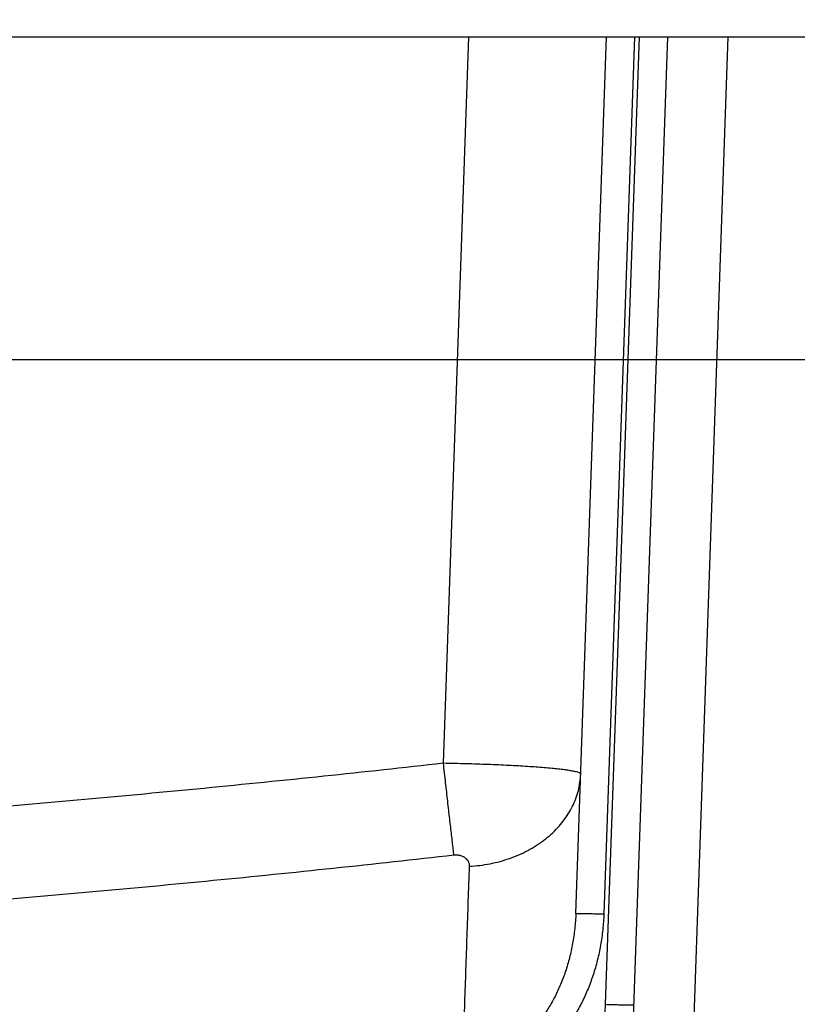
# Model space of a CAD drawing. Header units: inches. Extents: x 0 to 34, y 0 to 22.
# Tile 38 of 64: x 9.747 to 10.385, y 18.263 to 19.071. Entities that reach past the tile are written whole.
import ezdxf

# ---------------------------------------------------------------- set-up
doc = ezdxf.new("R2010")
doc.units = ezdxf.units.IN
doc.header["$LTSCALE"] = 1.87
doc.header["$MEASUREMENT"] = 0
doc.layers.get('0').update_dxf_attribs({"linetype": 'CONTINUOUS'})
doc.layers.add('DIMENSIONS', color=7, linetype='CONTINUOUS')
doc.styles.get("Standard").update_dxf_attribs({"font": 'txt', "width": 0.8})
doc.dimstyles.new('DIMSTYLE_1', dxfattribs={"dimtxt": 0.125, "dimasz": 0.18, "dimexe": 0.18, "dimexo": 0.0625, "dimgap": 0.09, "dimtad": 0, "dimtih": 1, "dimtoh": 1, "dimdec": 3, "dimzin": 4, "dimdsep": 46, "dimtxsty": 'STANDARD', "dimblk": '_FILLED', "dimblk1": '_FILLED', "dimblk2": '_FILLED', "dimcen": 0.09, "dimadec": 0, "dimazin": 0, "dimtp": 0.01, "dimtm": 0.01, "dimtfac": 1, "dimtdec": 3, "dimtofl": 0, "dimtmove": 0, "dimatfit": 3, "dimldrblk": '_FILLED', "dimfxl": 1, "dimtolj": 1, "dimtzin": 4, "dimarcsym": 0})

# ---------------------------------------------------------------- blocks, each defined once
blk = doc.blocks.new('_FILLED')
at = {"color": 0, "linetype": 'BYBLOCK'}
blk.add_solid([(0, 0), (-1, 0.1736), (-1, -0.1736)], dxfattribs=at)
blk = doc.blocks.new('*D6')
at = {"layer": 'DIMENSIONS', "color": 2, "linetype": 'CONTINUOUS'}
for p, q in [((9.50224, 18.80392), (9.50224, 19.93192)), ((10.32824, 19.11942), (10.32824, 19.93192)), ((9.50224, 19.80692), (9.12506, 19.80692)), ((10.32824, 19.80692), (10.68824, 19.80692))]:
    blk.add_line(p, q, dxfattribs=at)
at = {"layer": 'DIMENSIONS', "color": 2, "linetype": 'CONTINUOUS', "xscale": 0.18, "yscale": 0.18, "zscale": 0.18}
blk.add_blockref('_FILLED', (9.50224, 19.80692), dxfattribs=at)
at = {"layer": 'DIMENSIONS', "color": 2, "linetype": 'CONTINUOUS', "xscale": 0.18, "yscale": 0.18, "zscale": 0.18, "rotation": 180}
blk.add_blockref('_FILLED', (10.32824, 19.80692), dxfattribs=at)
at = {"layer": 'DIMENSIONS', "color": 2, "linetype": 'CONTINUOUS', "width": 0.8}
for s, p in [('[', (8.36256, 19.74442)), (']', (8.96256, 19.74442)), ('.826', (7.83756, 19.74442)), ('20.98', (8.46256, 19.74442))]:
    blk.add_text(s, height=0.125, dxfattribs=at).set_placement(p)
blk = doc.blocks.new('*D7')
at = {"layer": 'DIMENSIONS', "color": 2, "linetype": 'CONTINUOUS'}
for p, q in [((11.07824, 19.05692), (11.07824, 19.40209)), ((11.07824, 19.40209), (11.19574, 19.40209)), ((10.17781, 19.05692), (11.20324, 19.05692)), ((9.61564, 18.79231), (11.20324, 18.79231)), ((11.07824, 18.79231), (11.07824, 18.43231))]:
    blk.add_line(p, q, dxfattribs=at)
at = {"layer": 'DIMENSIONS', "color": 2, "linetype": 'CONTINUOUS', "xscale": 0.18, "yscale": 0.18, "zscale": 0.18}
for p, rotation in [((11.07824, 19.05692), 270), ((11.07824, 18.79231), 90)]:
    blk.add_blockref('_FILLED', p, dxfattribs=dict(at, rotation=rotation))
at = {"layer": 'DIMENSIONS', "color": 2, "linetype": 'CONTINUOUS', "width": 0.8}
for s, p in [('[', (11.78324, 19.33959)), (']', (12.28324, 19.33959)), ('.265', (11.25824, 19.33959)), ('6.72', (11.88324, 19.33959))]:
    blk.add_text(s, height=0.125, dxfattribs=at).set_placement(p)

msp = doc.modelspace()

# ---------------------------------------------------------------- linework, layer by layer
at = {"color": 7, "linetype": 'CONTINUOUS'}
for p, q in [((6.94824, 19.05692), (10.32824, 19.05692)), ((10.09449, 18.46081), (10.11531, 19.05692)), ((10.20312, 18.33755), (10.22824, 19.05692)), ((10.25124, 19.05692), (10.22611, 18.33715)), ((10.22752, 18.26303), (10.25524, 19.05692)), ((10.27824, 19.05692), (10.24649, 18.14771)), ((10.28024, 17.68237), (10.32824, 19.05692))]:
    msp.add_line(p, q, dxfattribs=at)
for points, knots in [([(10.09449, 18.46081), (10.02914, 18.45348), (9.89837, 18.43979), (9.70205, 18.42222), (9.5057, 18.40762), (9.3094, 18.39599), (9.11319, 18.38733), (8.98239, 18.38354), (8.91703, 18.38214)], [0, 0, 0, 0, 0.167142, 0.334114, 0.500898, 0.667482, 0.833854, 1, 1, 1, 1]), ([(10.10312, 18.38534), (10.10292, 18.38704), (10.1025, 18.3906), (10.10186, 18.39615), (10.10116, 18.40215), (10.10043, 18.40855), (10.09965, 18.4153), (10.09884, 18.42237), (10.09801, 18.42972), (10.09715, 18.43728), (10.09627, 18.44502), (10.09539, 18.45289), (10.09479, 18.45816), (10.09449, 18.46081)], [0, 0, 0, 0, 0.067511, 0.141323, 0.220962, 0.305914, 0.395632, 0.489539, 0.587029, 0.687475, 0.790228, 0.894627, 1, 1, 1, 1]), ([(10.20712, 18.45202), (10.20713, 18.45224), (10.20658, 18.45279), (10.20541, 18.45327), (10.20346, 18.45382), (10.20081, 18.4544), (10.19741, 18.45496), (10.19331, 18.45553), (10.18853, 18.4561), (10.18311, 18.45663), (10.17708, 18.45718), (10.17049, 18.45769), (10.16339, 18.45817), (10.15583, 18.45864), (10.14787, 18.45904), (10.13955, 18.45945), (10.13094, 18.45981), (10.12207, 18.46012), (10.113, 18.4604), (10.10378, 18.46063), (10.0976, 18.46076), (10.09449, 18.46081)], [0, 0, 0, 0, 0.005933, 0.01726, 0.03483, 0.058863, 0.089229, 0.125771, 0.168246, 0.216361, 0.269819, 0.328219, 0.391114, 0.458014, 0.528422, 0.601896, 0.678009, 0.756377, 0.836503, 0.917879, 1, 1, 1, 1]), ([(10.11588, 18.3763), (10.11871, 18.37646), (10.12436, 18.37697), (10.13272, 18.37831), (10.1409, 18.38022), (10.14883, 18.38268), (10.15645, 18.38567), (10.16372, 18.38918), (10.17057, 18.39317), (10.17697, 18.39761), (10.18285, 18.40249), (10.18818, 18.40775), (10.19291, 18.41336), (10.19702, 18.41929), (10.20047, 18.42549), (10.20324, 18.4319), (10.2053, 18.4385), (10.20663, 18.44522), (10.20704, 18.44975), (10.20712, 18.45202)], [0, 0, 0, 0, 0.065642, 0.130874, 0.195533, 0.259467, 0.322543, 0.384647, 0.445687, 0.505602, 0.564357, 0.621954, 0.678427, 0.733848, 0.788322, 0.841992, 0.895027, 0.947625, 1, 1, 1, 1]), ([(10.10312, 18.38534), (10.03735, 18.3779), (9.9058, 18.36403), (9.70834, 18.34622), (9.5109, 18.33142), (9.3135, 18.31964), (9.11611, 18.31086), (8.9845, 18.30702), (8.91871, 18.3056)], [0, 0, 0, 0, 0.167216, 0.334158, 0.500866, 0.66738, 0.833744, 1, 1, 1, 1]), ([(10.11588, 18.3763), (10.1159, 18.37685), (10.11583, 18.37793), (10.1154, 18.37948), (10.1147, 18.38086), (10.11377, 18.38205), (10.11269, 18.38305), (10.11148, 18.38386), (10.11019, 18.38449), (10.10883, 18.38495), (10.10744, 18.38526), (10.10601, 18.38543), (10.10456, 18.38546), (10.1036, 18.3854), (10.10312, 18.38534)], [0, 0, 0, 0, 0.092832, 0.181999, 0.268327, 0.352449, 0.434897, 0.516157, 0.596669, 0.676572, 0.756545, 0.837478, 0.91888, 1, 1, 1, 1]), ([(10.11022, 18.21097), (10.11082, 18.2287), (10.11207, 18.2648), (10.11395, 18.31991), (10.11523, 18.35729), (10.11588, 18.3763)], [0, 0, 0, 0, 0.32167, 0.655071, 1, 1, 1, 1]), ([(10.20312, 18.33755), (10.20298, 18.3334), (10.20239, 18.32517), (10.20066, 18.31303), (10.1981, 18.30129), (10.19479, 18.29008), (10.19081, 18.2795), (10.18622, 18.26963), (10.18113, 18.26053), (10.17561, 18.25222), (10.16975, 18.24473), (10.1636, 18.23804), (10.15725, 18.23215), (10.15073, 18.22702), (10.1441, 18.22264), (10.13738, 18.21896), (10.13061, 18.21597), (10.12382, 18.21364), (10.11703, 18.21195), (10.11248, 18.21123), (10.11022, 18.21097)], [0, 0, 0, 0, 0.073086, 0.145131, 0.215696, 0.284363, 0.350742, 0.41458, 0.475743, 0.534178, 0.589932, 0.643104, 0.693848, 0.742363, 0.788893, 0.833703, 0.877016, 0.919023, 0.95994, 1, 1, 1, 1]), ([(10.22611, 18.33715), (10.22596, 18.33283), (10.22536, 18.32424), (10.22357, 18.31153), (10.22092, 18.29914), (10.21747, 18.28719), (10.21328, 18.27577), (10.20839, 18.26495), (10.2029, 18.25481), (10.19687, 18.2454), (10.19036, 18.23674), (10.18346, 18.22885), (10.17623, 18.22175), (10.16872, 18.21543), (10.16098, 18.20988), (10.15307, 18.2051), (10.14502, 18.20105), (10.13687, 18.19774), (10.12866, 18.19515), (10.12045, 18.19328), (10.11495, 18.19247), (10.11222, 18.19219)], [0, 0, 0, 0, 0.064625, 0.128655, 0.191815, 0.253853, 0.314539, 0.373678, 0.431137, 0.486833, 0.540749, 0.592927, 0.643413, 0.692258, 0.739571, 0.785543, 0.830382, 0.874194, 0.917024, 0.95894, 1, 1, 1, 1]), ([(10.20312, 18.33755), (10.20312, 18.33761), (10.20347, 18.33757), (10.20386, 18.33765), (10.20474, 18.33763), (10.20585, 18.33765), (10.20729, 18.33764), (10.20899, 18.33762), (10.21094, 18.33758), (10.21312, 18.33753), (10.21548, 18.33748), (10.218, 18.33741), (10.22063, 18.33733), (10.22335, 18.33724), (10.22518, 18.33718), (10.22611, 18.33715)], [0, 0, 0, 0, 0.007583, 0.029433, 0.065389, 0.114951, 0.177407, 0.251848, 0.337194, 0.432202, 0.535489, 0.64555, 0.760783, 0.87951, 1, 1, 1, 1]), ([(10.15648, 18.17337), (10.1584, 18.17358), (10.16226, 18.17417), (10.16802, 18.17558), (10.17377, 18.17755), (10.17946, 18.18009), (10.18505, 18.1832), (10.19051, 18.18689), (10.19579, 18.19117), (10.20086, 18.19606), (10.20567, 18.20154), (10.21015, 18.20762), (10.21425, 18.21425), (10.21791, 18.22142), (10.22106, 18.22907), (10.22366, 18.23714), (10.22565, 18.24555), (10.22698, 18.25422), (10.22742, 18.26008), (10.22752, 18.26303)], [0, 0, 0, 0, 0.046489, 0.094067, 0.142814, 0.192799, 0.244077, 0.296841, 0.351378, 0.407879, 0.466393, 0.526946, 0.589564, 0.654201, 0.720707, 0.788857, 0.858352, 0.928856, 1, 1, 1, 1]), ([(10.22752, 18.26303), (10.22844, 18.263), (10.23027, 18.26294), (10.23299, 18.26285), (10.23563, 18.26278), (10.23815, 18.26271), (10.24051, 18.26265), (10.24268, 18.2626), (10.24464, 18.26257), (10.24634, 18.26255), (10.24778, 18.26253), (10.24888, 18.26255), (10.24977, 18.26253), (10.25016, 18.26261), (10.2505, 18.26257), (10.2505, 18.26263)], [0, 0, 0, 0, 0.120491, 0.239218, 0.354451, 0.464513, 0.5678, 0.662808, 0.748153, 0.822595, 0.885049, 0.934612, 0.970568, 0.992417, 1, 1, 1, 1])]:
    msp.add_open_spline(points, degree=3, knots=knots, dxfattribs=at)

# ---------------------------------------------------------------- dimensions: what is measured, and where the dimension line sits
at = {"layer": 'DIMENSIONS', "color": 2, "linetype": 'CONTINUOUS'}
for base, p1, p2, angle, picture, middle in [((9.50224, 19.80692), (10.32824, 19.11942), (9.50224, 18.80392), 180, '*D6', (8.45006, 19.80692)), ((11.07824, 18.79231), (10.17781, 19.05692), (9.61564, 18.79231), 270, '*D7', (11.82074, 19.40209))]:
    dim = msp.add_linear_dim(base=base, p1=p1, p2=p2, angle=angle, dimstyle='DIMSTYLE_1', dxfattribs=at)
    dim.commit()
    dim.dimension.update_dxf_attribs({"geometry": picture, "text_midpoint": middle, "dimtype": 160})

doc.saveas('drawing.dxf')
